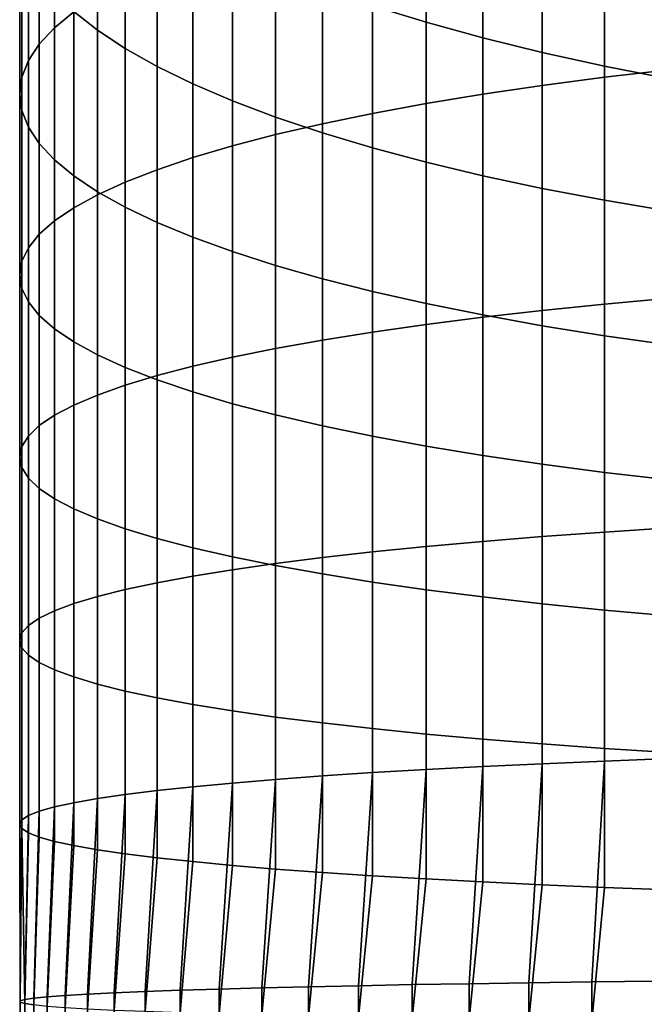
# Model space of a CAD drawing. Header units: metres. Extents: x -22 to 95, y -240 to 22.
# Tile 32 of 180: x -13.5 to -7.42, y -44.24 to -34.67. Entities that reach past the tile are written whole.
import ezdxf

# ---------------------------------------------------------------- set-up
doc = ezdxf.new("R2010")
doc.units = ezdxf.units.M
doc.layers.add('solid_10_151_013_XXX', color=7, linetype='CONTINUOUS')

msp = doc.modelspace()

# ---------------------------------------------------------------- linework, layer by layer
at = {"layer": 'solid_10_151_013_XXX'}
for points in [[(-13.161527, -34.745075, 289.095886), (-12.972383, -34.588436, 289.812195), (-12.972383, -32.698956, 289.359375), (-13.161527, -32.884022, 288.649872)], [(-13.309258, -34.903736, 288.370331), (-13.161527, -34.745075, 289.095886), (-13.161527, -32.884022, 288.649872), (-13.309258, -33.071476, 287.931213)], [(-12.742425, -34.767593, 281.42868), (-12.972383, -34.585495, 282.126801), (-12.972383, -33.002346, 281.679962), (-12.742425, -33.212128, 280.989655)], [(-8.417112, -35.304695, 296.902191), (-7.812062, -35.225227, 297.350525), (-7.812062, -33.034775, 296.917114), (-8.417112, -33.13205, 296.47226)], [(-7.812062, -35.225227, 297.350525), (-7.182433, -35.15181, 297.764801), (-7.182433, -32.944901, 297.328094), (-7.812062, -33.034775, 296.917114)], [(-13.415114, -35.063915, 287.637817), (-13.309258, -34.903736, 288.370331), (-13.309258, -33.071476, 287.931213), (-13.415114, -33.260723, 287.205688)], [(-8.995679, -35.389957, 296.421112), (-8.417112, -35.304695, 296.902191), (-8.417112, -33.13205, 296.47226), (-8.995679, -33.236416, 295.994995)], [(-12.472374, -34.946156, 280.744141), (-12.742425, -34.767593, 281.42868), (-12.742425, -33.212128, 280.989655), (-12.472374, -33.417831, 280.312775)], [(-9.545941, -34.691288, 276.122284), (-10.066169, -34.531292, 276.648773), (-10.066169, -33.166531, 276.204132), (-9.545941, -33.347385, 275.684418)], [(-13.478762, -35.225113, 286.900665), (-13.415114, -35.063915, 287.637817), (-13.415114, -33.260723, 287.205688), (-13.478762, -33.451176, 286.475525)], [(-9.545941, -35.480747, 295.908875), (-8.995679, -35.389957, 296.421112), (-8.995679, -33.236416, 295.994995), (-9.545941, -33.347553, 295.486786)], [(-12.163079, -35.120609, 280.075287), (-12.472374, -34.946156, 280.744141), (-12.472374, -33.417831, 280.312775), (-12.163079, -33.618805, 279.651428)], [(-10.066169, -35.576778, 295.367065), (-9.545941, -35.480747, 295.908875), (-9.545941, -33.347553, 295.486786), (-10.066169, -33.465103, 294.949219)], [(-8.995679, -34.842548, 275.624512), (-9.545941, -34.691288, 276.122284), (-9.545941, -33.347385, 275.684418), (-8.995679, -33.518368, 275.193115)], [(-13.5, -35.386814, 286.161194), (-13.478762, -35.225113, 286.900665), (-13.478762, -33.451176, 286.475525), (-13.5, -33.642223, 285.743103)], [(-10.554725, -35.677746, 294.797363), (-10.066169, -35.576778, 295.367065), (-10.066169, -33.465103, 294.949219), (-10.554725, -33.588699, 294.384003)], [(-11.010072, -35.78334, 294.201599), (-10.554725, -35.677746, 294.797363), (-10.554725, -33.588699, 294.384003), (-11.010072, -33.717953, 293.792908)], [(-8.417112, -34.984604, 275.157074), (-8.995679, -34.842548, 275.624512), (-8.995679, -33.518368, 275.193115), (-8.417112, -33.67894, 274.731689)], [(-13.478762, -35.548519, 285.421722), (-13.5, -35.386814, 286.161194), (-13.5, -33.642223, 285.743103), (-13.478762, -33.833275, 285.010651)], [(-11.815516, -35.290417, 279.424316), (-12.163079, -35.120609, 280.075287), (-12.163079, -33.618805, 279.651428), (-11.815516, -33.814423, 279.007721)], [(-7.812062, -35.117001, 274.721405), (-8.417112, -34.984604, 275.157074), (-8.417112, -33.67894, 274.731689), (-7.812062, -33.828598, 274.301636)], [(-11.430777, -35.893223, 293.581635), (-11.010072, -35.78334, 294.201599), (-11.010072, -33.717953, 293.792908), (-11.430777, -33.852459, 293.177826)], [(-13.415114, -35.709717, 284.68457), (-13.478762, -35.548519, 285.421722), (-13.478762, -33.833275, 285.010651), (-13.415114, -34.023724, 284.280518)], [(-11.430777, -35.455036, 278.793182), (-11.815516, -35.290417, 279.424316), (-11.815516, -33.814423, 279.007721), (-11.430777, -34.004066, 278.383667)], [(-11.815516, -36.007046, 292.939423), (-11.430777, -35.893223, 293.581635), (-11.430777, -33.852459, 293.177826), (-11.815516, -33.991791, 292.540649)], [(-7.182433, -35.239326, 274.318878), (-7.812062, -35.117001, 274.721405), (-7.812062, -33.828598, 274.301636), (-7.182433, -33.966869, 273.904297)], [(-12.163079, -36.124458, 292.276978), (-11.815516, -36.007046, 292.939423), (-11.815516, -33.991791, 292.540649), (-12.163079, -34.135513, 291.883423)], [(-13.309258, -35.869896, 283.952057), (-13.415114, -35.709717, 284.68457), (-13.415114, -34.023724, 284.280518), (-13.309258, -34.212975, 283.554962)], [(-11.010072, -35.613949, 278.18396), (-11.430777, -35.455036, 278.793182), (-11.430777, -34.004066, 278.383667), (-11.010072, -34.187141, 277.78125)], [(-12.472374, -36.245087, 291.596375), (-12.163079, -36.124458, 292.276978), (-12.163079, -34.135513, 291.883423), (-12.472374, -34.283173, 291.20816)], [(-13.161527, -36.028557, 283.226501), (-13.309258, -35.869896, 283.952057), (-13.309258, -34.212975, 283.554962), (-13.161527, -34.400429, 282.836304)], [(-10.554725, -35.766663, 277.59848), (-11.010072, -35.613949, 278.18396), (-11.010072, -34.187141, 277.78125), (-10.554725, -34.363064, 277.202332)], [(-12.742425, -36.368549, 290.89978), (-12.472374, -36.245087, 291.596375), (-12.472374, -34.283173, 291.20816), (-12.742425, -34.434307, 290.517029)], [(-10.066169, -35.912689, 277.038666), (-10.554725, -35.766663, 277.59848), (-10.554725, -34.363064, 277.202332), (-10.066169, -34.531292, 276.648773)], [(-12.972383, -36.185196, 282.510193), (-13.161527, -36.028557, 283.226501), (-13.161527, -34.400429, 282.836304), (-12.972383, -34.585495, 282.126801)], [(-12.972383, -36.494461, 290.189362), (-12.742425, -36.368549, 290.89978), (-12.742425, -34.434307, 290.517029), (-12.972383, -34.588436, 289.812195)], [(-9.545941, -36.051571, 276.506195), (-10.066169, -35.912689, 277.038666), (-10.066169, -34.531292, 276.648773), (-9.545941, -34.691288, 276.122284)], [(-13.161527, -36.622429, 289.467346), (-12.972383, -36.494461, 290.189362), (-12.972383, -34.588436, 289.812195), (-13.161527, -34.745075, 289.095886)], [(-12.742425, -36.339325, 281.805359), (-12.972383, -36.185196, 282.510193), (-12.972383, -34.585495, 282.126801), (-12.742425, -34.767593, 281.42868)], [(-13.309258, -36.752041, 288.736053), (-13.161527, -36.622429, 289.467346), (-13.161527, -34.745075, 289.095886), (-13.309258, -34.903736, 288.370331)], [(-8.995679, -36.182877, 276.002838), (-9.545941, -36.051571, 276.506195), (-9.545941, -34.691288, 276.122284), (-8.995679, -34.842548, 275.624512)], [(-12.472374, -36.490459, 281.114227), (-12.742425, -36.339325, 281.805359), (-12.742425, -34.767593, 281.42868), (-12.472374, -34.946156, 280.744141)], [(-8.417112, -36.306183, 275.53009), (-8.995679, -36.182877, 276.002838), (-8.995679, -34.842548, 275.624512), (-8.417112, -34.984604, 275.157074)], [(-13.415114, -36.882896, 287.997742), (-13.309258, -36.752041, 288.736053), (-13.309258, -34.903736, 288.370331), (-13.415114, -35.063915, 287.637817)], [(-12.163079, -36.638119, 280.438995), (-12.472374, -36.490459, 281.114227), (-12.472374, -34.946156, 280.744141), (-12.163079, -35.120609, 280.075287)], [(-7.812062, -36.421112, 275.089478), (-8.417112, -36.306183, 275.53009), (-8.417112, -34.984604, 275.157074), (-7.812062, -35.117001, 274.721405)], [(-13.478762, -37.014584, 287.254761), (-13.415114, -36.882896, 287.997742), (-13.415114, -35.063915, 287.637817), (-13.478762, -35.225113, 286.900665)], [(-11.815516, -36.781841, 279.781738), (-12.163079, -36.638119, 280.438995), (-12.163079, -35.120609, 280.075287), (-11.815516, -35.290417, 279.424316)], [(-7.182433, -36.527294, 274.682404), (-7.812062, -36.421112, 275.089478), (-7.812062, -35.117001, 274.721405), (-7.182433, -35.239326, 274.318878)], [(-13.5, -37.146687, 286.50943), (-13.478762, -37.014584, 287.254761), (-13.478762, -35.225113, 286.900665), (-13.5, -35.386814, 286.161194)], [(-8.417112, -37.492752, 297.245148), (-7.812062, -37.431217, 297.69632), (-7.812062, -35.225227, 297.350525), (-8.417112, -35.304695, 296.902191)], [(-7.812062, -37.431217, 297.69632), (-7.182433, -37.374367, 298.113159), (-7.182433, -35.15181, 297.764801), (-7.812062, -35.225227, 297.350525)], [(-11.430777, -36.921173, 279.144562), (-11.815516, -36.781841, 279.781738), (-11.815516, -35.290417, 279.424316), (-11.430777, -35.455036, 278.793182)], [(-8.995679, -37.558769, 296.761078), (-8.417112, -37.492752, 297.245148), (-8.417112, -35.304695, 296.902191), (-8.995679, -35.389957, 296.421112)], [(-13.478762, -37.278786, 285.764099), (-13.5, -37.146687, 286.50943), (-13.5, -35.386814, 286.161194), (-13.478762, -35.548519, 285.421722)], [(-9.545941, -37.62907, 296.245636), (-8.995679, -37.558769, 296.761078), (-8.995679, -35.389957, 296.421112), (-9.545941, -35.480747, 295.908875)], [(-11.010072, -37.055679, 278.52948), (-11.430777, -36.921173, 279.144562), (-11.430777, -35.455036, 278.793182), (-11.010072, -35.613949, 278.18396)], [(-10.066169, -37.70343, 295.700409), (-9.545941, -37.62907, 296.245636), (-9.545941, -35.480747, 295.908875), (-10.066169, -35.576778, 295.367065)], [(-13.415114, -37.410473, 285.021118), (-13.478762, -37.278786, 285.764099), (-13.478762, -35.548519, 285.421722), (-13.415114, -35.709717, 284.68457)], [(-10.554725, -37.184933, 277.938385), (-11.010072, -37.055679, 278.52948), (-11.010072, -35.613949, 278.18396), (-10.554725, -35.766663, 277.59848)], [(-10.554725, -37.781612, 295.127136), (-10.066169, -37.70343, 295.700409), (-10.066169, -35.576778, 295.367065), (-10.554725, -35.677746, 294.797363)], [(-13.309258, -37.541328, 284.282806), (-13.415114, -37.410473, 285.021118), (-13.415114, -35.709717, 284.68457), (-13.309258, -35.869896, 283.952057)], [(-11.010072, -37.863373, 294.527649), (-10.554725, -37.781612, 295.127136), (-10.554725, -35.677746, 294.797363), (-11.010072, -35.78334, 294.201599)], [(-11.430777, -37.948456, 293.903778), (-11.010072, -37.863373, 294.527649), (-11.010072, -35.78334, 294.201599), (-11.430777, -35.893223, 293.581635)], [(-10.066169, -37.308529, 277.373169), (-10.554725, -37.184933, 277.938385), (-10.554725, -35.766663, 277.59848), (-10.066169, -35.912689, 277.038666)], [(-13.161527, -37.670944, 283.551483), (-13.309258, -37.541328, 284.282806), (-13.309258, -35.869896, 283.952057), (-13.161527, -36.028557, 283.226501)], [(-11.815516, -38.036594, 293.257538), (-11.430777, -37.948456, 293.903778), (-11.430777, -35.893223, 293.581635), (-11.815516, -36.007046, 292.939423)], [(-9.545941, -37.426079, 276.835632), (-10.066169, -37.308529, 277.373169), (-10.066169, -35.912689, 277.038666), (-9.545941, -36.051571, 276.506195)], [(-12.972383, -37.798908, 282.829498), (-13.161527, -37.670944, 283.551483), (-13.161527, -36.028557, 283.226501), (-12.972383, -36.185196, 282.510193)], [(-12.163079, -38.127506, 292.590942), (-11.815516, -38.036594, 293.257538), (-11.815516, -36.007046, 292.939423), (-12.163079, -36.124458, 292.276978)], [(-8.995679, -37.537216, 276.327393), (-9.545941, -37.426079, 276.835632), (-9.545941, -36.051571, 276.506195), (-8.995679, -36.182877, 276.002838)], [(-12.742425, -37.92482, 282.11908), (-12.972383, -37.798908, 282.829498), (-12.972383, -36.185196, 282.510193), (-12.742425, -36.339325, 281.805359)], [(-12.472374, -38.220913, 291.906067), (-12.163079, -38.127506, 292.590942), (-12.163079, -36.124458, 292.276978), (-12.472374, -36.245087, 291.596375)], [(-8.417112, -37.641582, 275.850128), (-8.995679, -37.537216, 276.327393), (-8.995679, -36.182877, 276.002838), (-8.417112, -36.306183, 275.53009)], [(-12.742425, -38.316513, 291.205109), (-12.472374, -38.220913, 291.906067), (-12.472374, -36.245087, 291.596375), (-12.742425, -36.368549, 290.89978)], [(-12.972383, -38.414009, 290.490234), (-12.742425, -38.316513, 291.205109), (-12.742425, -36.368549, 290.89978), (-12.972383, -36.494461, 290.189362)], [(-12.472374, -38.048286, 281.422485), (-12.742425, -37.92482, 282.11908), (-12.742425, -36.339325, 281.805359), (-12.472374, -36.490459, 281.114227)], [(-7.812062, -37.738857, 275.405273), (-8.417112, -37.641582, 275.850128), (-8.417112, -36.306183, 275.53009), (-7.812062, -36.421112, 275.089478)], [(-7.182433, -37.828732, 274.994293), (-7.812062, -37.738857, 275.405273), (-7.812062, -36.421112, 275.089478), (-7.182433, -36.527294, 274.682404)], [(-13.161527, -38.513096, 289.763702), (-12.972383, -38.414009, 290.490234), (-12.972383, -36.494461, 290.189362), (-13.161527, -36.622429, 289.467346)], [(-12.163079, -38.168915, 280.741882), (-12.472374, -38.048286, 281.422485), (-12.472374, -36.490459, 281.114227), (-12.163079, -36.638119, 280.438995)], [(-13.309258, -38.613457, 289.027832), (-13.161527, -38.513096, 289.763702), (-13.161527, -36.622429, 289.467346), (-13.309258, -36.752041, 288.736053)], [(-11.815516, -38.286324, 280.079437), (-12.163079, -38.168915, 280.741882), (-12.163079, -36.638119, 280.438995), (-11.815516, -36.781841, 279.781738)], [(-13.415114, -38.714783, 288.284882), (-13.309258, -38.613457, 289.027832), (-13.309258, -36.752041, 288.736053), (-13.415114, -36.882896, 287.997742)], [(-11.430777, -38.40015, 279.437225), (-11.815516, -38.286324, 280.079437), (-11.815516, -36.781841, 279.781738), (-11.430777, -36.921173, 279.144562)], [(-13.478762, -38.81675, 287.537262), (-13.415114, -38.714783, 288.284882), (-13.415114, -36.882896, 287.997742), (-13.478762, -37.014584, 287.254761)], [(-11.010072, -38.510033, 278.817261), (-11.430777, -38.40015, 279.437225), (-11.430777, -36.921173, 279.144562), (-11.010072, -37.055679, 278.52948)], [(-13.5, -38.919037, 286.787231), (-13.478762, -38.81675, 287.537262), (-13.478762, -37.014584, 287.254761), (-13.5, -37.146687, 286.50943)], [(-10.554725, -38.615623, 278.221497), (-11.010072, -38.510033, 278.817261), (-11.010072, -37.055679, 278.52948), (-10.554725, -37.184933, 277.938385)], [(-13.478762, -39.021324, 286.037231), (-13.5, -38.919037, 286.787231), (-13.5, -37.146687, 286.50943), (-13.478762, -37.278786, 285.764099)], [(-10.066169, -38.716595, 277.651794), (-10.554725, -38.615623, 278.221497), (-10.554725, -37.184933, 277.938385), (-10.066169, -37.308529, 277.373169)], [(-13.415114, -39.123291, 285.289581), (-13.478762, -39.021324, 286.037231), (-13.478762, -37.278786, 285.764099), (-13.415114, -37.410473, 285.021118)], [(-9.545941, -38.812626, 277.109985), (-10.066169, -38.716595, 277.651794), (-10.066169, -37.308529, 277.373169), (-9.545941, -37.426079, 276.835632)], [(-13.309258, -39.224617, 284.546661), (-13.415114, -39.123291, 285.289581), (-13.415114, -37.410473, 285.021118), (-13.309258, -37.541328, 284.282806)], [(-8.995679, -38.903416, 276.597748), (-9.545941, -38.812626, 277.109985), (-9.545941, -37.426079, 276.835632), (-8.995679, -37.537216, 276.327393)], [(-8.417112, -39.692738, 297.500641), (-7.812062, -39.649239, 297.953888), (-7.812062, -37.431217, 297.69632), (-8.417112, -37.492752, 297.245148)], [(-7.812062, -39.649239, 297.953888), (-7.182433, -39.609047, 298.372681), (-7.182433, -37.374367, 298.113159), (-7.812062, -37.431217, 297.69632)], [(-8.995679, -39.73941, 297.014313), (-8.417112, -39.692738, 297.500641), (-8.417112, -37.492752, 297.245148), (-8.995679, -37.558769, 296.761078)], [(-8.417112, -38.988678, 276.116669), (-8.995679, -38.903416, 276.597748), (-8.995679, -37.537216, 276.327393), (-8.417112, -37.641582, 275.850128)], [(-13.161527, -39.324978, 283.81076), (-13.309258, -39.224617, 284.546661), (-13.309258, -37.541328, 284.282806), (-13.161527, -37.670944, 283.551483)], [(-10.066169, -39.841679, 295.94873), (-9.545941, -39.789108, 296.49646), (-9.545941, -37.62907, 296.245636), (-10.066169, -37.70343, 295.700409)], [(-9.545941, -39.789108, 296.49646), (-8.995679, -39.73941, 297.014313), (-8.995679, -37.558769, 296.761078), (-9.545941, -37.62907, 296.245636)], [(-12.972383, -39.424065, 283.084229), (-13.161527, -39.324978, 283.81076), (-13.161527, -37.670944, 283.551483), (-12.972383, -37.798908, 282.829498)], [(-10.554725, -39.89695, 295.372803), (-10.066169, -39.841679, 295.94873), (-10.066169, -37.70343, 295.700409), (-10.554725, -37.781612, 295.127136)], [(-7.812062, -39.068142, 275.668304), (-8.417112, -38.988678, 276.116669), (-8.417112, -37.641582, 275.850128), (-7.812062, -37.738857, 275.405273)], [(-12.742425, -39.521561, 282.369385), (-12.972383, -39.424065, 283.084229), (-12.972383, -37.798908, 282.829498), (-12.742425, -37.92482, 282.11908)], [(-11.010072, -39.95475, 294.770508), (-10.554725, -39.89695, 295.372803), (-10.554725, -37.781612, 295.127136), (-11.010072, -37.863373, 294.527649)], [(-7.182433, -39.141563, 275.254059), (-7.812062, -39.068142, 275.668304), (-7.812062, -37.738857, 275.405273), (-7.182433, -37.828732, 274.994293)], [(-11.430777, -40.0149, 294.143768), (-11.010072, -39.95475, 294.770508), (-11.010072, -37.863373, 294.527649), (-11.430777, -37.948456, 293.903778)], [(-12.472374, -39.617161, 281.668396), (-12.742425, -39.521561, 282.369385), (-12.742425, -37.92482, 282.11908), (-12.472374, -38.048286, 281.422485)], [(-11.815516, -40.077209, 293.494537), (-11.430777, -40.0149, 294.143768), (-11.430777, -37.948456, 293.903778), (-11.815516, -38.036594, 293.257538)], [(-12.163079, -39.710567, 280.983521), (-12.472374, -39.617161, 281.668396), (-12.472374, -38.048286, 281.422485), (-12.163079, -38.168915, 280.741882)], [(-12.163079, -40.141479, 292.824829), (-11.815516, -40.077209, 293.494537), (-11.815516, -38.036594, 293.257538), (-12.163079, -38.127506, 292.590942)], [(-12.472374, -40.207512, 292.13678), (-12.163079, -40.141479, 292.824829), (-12.163079, -38.127506, 292.590942), (-12.472374, -38.220913, 291.906067)], [(-11.815516, -39.801479, 280.316925), (-12.163079, -39.710567, 280.983521), (-12.163079, -38.168915, 280.741882), (-11.815516, -38.286324, 280.079437)], [(-12.742425, -40.275097, 291.432556), (-12.472374, -40.207512, 292.13678), (-12.472374, -38.220913, 291.906067), (-12.742425, -38.316513, 291.205109)], [(-11.430777, -39.889618, 279.670685), (-11.815516, -39.801479, 280.316925), (-11.815516, -38.286324, 280.079437), (-11.430777, -38.40015, 279.437225)], [(-12.972383, -40.344025, 290.714386), (-12.742425, -40.275097, 291.432556), (-12.742425, -38.316513, 291.205109), (-12.972383, -38.414009, 290.490234)], [(-13.161527, -40.41407, 289.984467), (-12.972383, -40.344025, 290.714386), (-12.972383, -38.414009, 290.490234), (-13.161527, -38.513096, 289.763702)], [(-11.010072, -39.974701, 279.046844), (-11.430777, -39.889618, 279.670685), (-11.430777, -38.40015, 279.437225), (-11.010072, -38.510033, 278.817261)], [(-13.309258, -40.485023, 289.245178), (-13.161527, -40.41407, 289.984467), (-13.161527, -38.513096, 289.763702), (-13.309258, -38.613457, 289.027832)], [(-10.554725, -40.056461, 278.447327), (-11.010072, -39.974701, 279.046844), (-11.010072, -38.510033, 278.817261), (-10.554725, -38.615623, 278.221497)], [(-13.415114, -40.556656, 288.498779), (-13.309258, -40.485023, 289.245178), (-13.309258, -38.613457, 289.027832), (-13.415114, -38.714783, 288.284882)], [(-10.066169, -40.134647, 277.874084), (-10.554725, -40.056461, 278.447327), (-10.554725, -38.615623, 278.221497), (-10.066169, -38.716595, 277.651794)], [(-13.478762, -40.628742, 287.747681), (-13.415114, -40.556656, 288.498779), (-13.415114, -38.714783, 288.284882), (-13.478762, -38.81675, 287.537262)], [(-9.545941, -40.209003, 277.328857), (-10.066169, -40.134647, 277.874084), (-10.066169, -38.716595, 277.651794), (-9.545941, -38.812626, 277.109985)], [(-13.5, -40.701054, 286.994171), (-13.478762, -40.628742, 287.747681), (-13.478762, -38.81675, 287.537262), (-13.5, -38.919037, 286.787231)], [(-8.995679, -40.279305, 276.813416), (-9.545941, -40.209003, 277.328857), (-9.545941, -38.812626, 277.109985), (-8.995679, -38.903416, 276.597748)], [(-13.478762, -40.773365, 286.240692), (-13.5, -40.701054, 286.994171), (-13.5, -38.919037, 286.787231), (-13.478762, -39.021324, 286.037231)], [(-8.417112, -40.345325, 276.329315), (-8.995679, -40.279305, 276.813416), (-8.995679, -38.903416, 276.597748), (-8.417112, -38.988678, 276.116669)], [(-13.415114, -40.845451, 285.489594), (-13.478762, -40.773365, 286.240692), (-13.478762, -39.021324, 286.037231), (-13.415114, -39.123291, 285.289581)], [(-7.812062, -40.406857, 275.878143), (-8.417112, -40.345325, 276.329315), (-8.417112, -38.988678, 276.116669), (-7.812062, -39.068142, 275.668304)], [(-7.182433, -40.463707, 275.461304), (-7.812062, -40.406857, 275.878143), (-7.812062, -39.068142, 275.668304), (-7.182433, -39.141563, 275.254059)], [(-13.309258, -40.917084, 284.743195), (-13.415114, -40.845451, 285.489594), (-13.415114, -39.123291, 285.289581), (-13.309258, -39.224617, 284.546661)], [(-13.161527, -40.988033, 284.003906), (-13.309258, -40.917084, 284.743195), (-13.309258, -39.224617, 284.546661), (-13.161527, -39.324978, 283.81076)], [(-12.972383, -41.058083, 283.273987), (-13.161527, -40.988033, 284.003906), (-13.161527, -39.324978, 283.81076), (-12.972383, -39.424065, 283.084229)], [(-12.742425, -41.12701, 282.555817), (-12.972383, -41.058083, 283.273987), (-12.972383, -39.424065, 283.084229), (-12.742425, -39.521561, 282.369385)], [(-12.472374, -41.194595, 281.851593), (-12.742425, -41.12701, 282.555817), (-12.742425, -39.521561, 282.369385), (-12.472374, -39.617161, 281.668396)], [(-12.163079, -41.260628, 281.163544), (-12.472374, -41.194595, 281.851593), (-12.472374, -39.617161, 281.668396), (-12.163079, -39.710567, 280.983521)], [(-7.812062, -41.875759, 298.122864), (-7.182433, -41.852295, 298.542908), (-7.182433, -39.609047, 298.372681), (-7.812062, -39.649239, 297.953888)], [(-11.815516, -41.324898, 280.493835), (-12.163079, -41.260628, 281.163544), (-12.163079, -39.710567, 280.983521), (-11.815516, -39.801479, 280.316925)], [(-9.545941, -41.957432, 296.661011), (-8.995679, -41.928413, 297.18045), (-8.995679, -39.73941, 297.014313), (-9.545941, -39.789108, 296.49646)], [(-8.995679, -41.928413, 297.18045), (-8.417112, -41.901161, 297.668243), (-8.417112, -39.692738, 297.500641), (-8.995679, -39.73941, 297.014313)], [(-8.417112, -41.901161, 297.668243), (-7.812062, -41.875759, 298.122864), (-7.812062, -39.649239, 297.953888), (-8.417112, -39.692738, 297.500641)], [(-11.430777, -41.387207, 279.844604), (-11.815516, -41.324898, 280.493835), (-11.815516, -39.801479, 280.316925), (-11.430777, -39.889618, 279.670685)], [(-10.066169, -41.988125, 296.111603), (-9.545941, -41.957432, 296.661011), (-9.545941, -39.789108, 296.49646), (-10.066169, -39.841679, 295.94873)], [(-11.010072, -41.447357, 279.217865), (-11.430777, -41.387207, 279.844604), (-11.430777, -39.889618, 279.670685), (-11.010072, -39.974701, 279.046844)], [(-11.010072, -42.054146, 294.92984), (-10.554725, -42.020397, 295.533936), (-10.554725, -39.89695, 295.372803), (-11.010072, -39.95475, 294.770508)], [(-10.554725, -42.020397, 295.533936), (-10.066169, -41.988125, 296.111603), (-10.066169, -39.841679, 295.94873), (-10.554725, -39.89695, 295.372803)], [(-11.815516, -42.125648, 293.649963), (-11.430777, -42.089268, 294.301178), (-11.430777, -40.0149, 294.143768), (-11.815516, -40.077209, 293.494537)], [(-11.430777, -42.089268, 294.301178), (-11.010072, -42.054146, 294.92984), (-11.010072, -39.95475, 294.770508), (-11.430777, -40.0149, 294.143768)], [(-10.554725, -41.505157, 278.61557), (-11.010072, -41.447357, 279.217865), (-11.010072, -39.974701, 279.046844), (-10.554725, -40.056461, 278.447327)], [(-12.163079, -42.163174, 292.978241), (-11.815516, -42.125648, 293.649963), (-11.815516, -40.077209, 293.494537), (-12.163079, -40.141479, 292.824829)], [(-10.066169, -41.560429, 278.039642), (-10.554725, -41.505157, 278.61557), (-10.554725, -40.056461, 278.447327), (-10.066169, -40.134647, 277.874084)], [(-12.742425, -42.241192, 291.581757), (-12.472374, -42.201729, 292.288116), (-12.472374, -40.207512, 292.13678), (-12.742425, -40.275097, 291.432556)], [(-12.472374, -42.201729, 292.288116), (-12.163079, -42.163174, 292.978241), (-12.163079, -40.141479, 292.824829), (-12.472374, -40.207512, 292.13678)], [(-9.545941, -41.612999, 277.491913), (-10.066169, -41.560429, 278.039642), (-10.066169, -40.134647, 277.874084), (-9.545941, -40.209003, 277.328857)], [(-8.995679, -41.662697, 276.97406), (-9.545941, -41.612999, 277.491913), (-9.545941, -40.209003, 277.328857), (-8.995679, -40.279305, 276.813416)], [(-12.972383, -42.281437, 290.861389), (-12.742425, -42.241192, 291.581757), (-12.742425, -40.275097, 291.432556), (-12.972383, -40.344025, 290.714386)], [(-8.417112, -41.70937, 276.487732), (-8.995679, -41.662697, 276.97406), (-8.995679, -40.279305, 276.813416), (-8.417112, -40.345325, 276.329315)], [(-13.161527, -42.322338, 290.129303), (-12.972383, -42.281437, 290.861389), (-12.972383, -40.344025, 290.714386), (-13.161527, -40.41407, 289.984467)], [(-7.812062, -41.752869, 276.034485), (-8.417112, -41.70937, 276.487732), (-8.417112, -40.345325, 276.329315), (-7.812062, -40.406857, 275.878143)], [(-7.182433, -41.79306, 275.615692), (-7.812062, -41.752869, 276.034485), (-7.812062, -40.406857, 275.878143), (-7.182433, -40.463707, 275.461304)], [(-13.415114, -42.40559, 288.639099), (-13.309258, -42.363766, 289.387756), (-13.309258, -40.485023, 289.245178), (-13.415114, -40.556656, 288.498779)], [(-13.309258, -42.363766, 289.387756), (-13.161527, -42.322338, 290.129303), (-13.161527, -40.41407, 289.984467), (-13.309258, -40.485023, 289.245178)], [(-13.478762, -42.447681, 287.885712), (-13.415114, -42.40559, 288.639099), (-13.415114, -40.556656, 288.498779), (-13.478762, -40.628742, 287.747681)], [(-13.5, -42.489902, 287.129944), (-13.478762, -42.447681, 287.885712), (-13.478762, -40.628742, 287.747681), (-13.5, -40.701054, 286.994171)], [(-13.478762, -42.532124, 286.374176), (-13.5, -42.489902, 287.129944), (-13.5, -40.701054, 286.994171), (-13.478762, -40.773365, 286.240692)], [(-13.415114, -42.574215, 285.620758), (-13.478762, -42.532124, 286.374176), (-13.478762, -40.773365, 286.240692), (-13.415114, -40.845451, 285.489594)], [(-13.309258, -42.616039, 284.872131), (-13.415114, -42.574215, 285.620758), (-13.415114, -40.845451, 285.489594), (-13.309258, -40.917084, 284.743195)], [(-13.161527, -42.657467, 284.130585), (-13.309258, -42.616039, 284.872131), (-13.309258, -40.917084, 284.743195), (-13.161527, -40.988033, 284.003906)], [(-12.972383, -42.698368, 283.398468), (-13.161527, -42.657467, 284.130585), (-13.161527, -40.988033, 284.003906), (-12.972383, -41.058083, 283.273987)], [(-12.742425, -42.738613, 282.678101), (-12.972383, -42.698368, 283.398468), (-12.972383, -41.058083, 283.273987), (-12.742425, -41.12701, 282.555817)], [(-12.472374, -42.778072, 281.971741), (-12.742425, -42.738613, 282.678101), (-12.742425, -41.12701, 282.555817), (-12.472374, -41.194595, 281.851593)], [(-12.163079, -42.816631, 281.281616), (-12.472374, -42.778072, 281.971741), (-12.472374, -41.194595, 281.851593), (-12.163079, -41.260628, 281.163544)], [(-11.815516, -42.854156, 280.609894), (-12.163079, -42.816631, 281.281616), (-12.163079, -41.260628, 281.163544), (-11.815516, -41.324898, 280.493835)], [(-11.430777, -42.890537, 279.958679), (-11.815516, -42.854156, 280.609894), (-11.815516, -41.324898, 280.493835), (-11.430777, -41.387207, 279.844604)], [(-11.010072, -42.925659, 279.330048), (-11.430777, -42.890537, 279.958679), (-11.430777, -41.387207, 279.844604), (-11.010072, -41.447357, 279.217865)], [(-10.554725, -42.959408, 278.725922), (-11.010072, -42.925659, 279.330048), (-11.010072, -41.447357, 279.217865), (-10.554725, -41.505157, 278.61557)], [(-10.066169, -42.99168, 278.148254), (-10.554725, -42.959408, 278.725922), (-10.554725, -41.505157, 278.61557), (-10.066169, -41.560429, 278.039642)], [(-9.545941, -43.022373, 277.598846), (-10.066169, -42.99168, 278.148254), (-10.066169, -41.560429, 278.039642), (-9.545941, -41.612999, 277.491913)], [(-8.995679, -43.051392, 277.079437), (-9.545941, -43.022373, 277.598846), (-9.545941, -41.612999, 277.491913), (-8.995679, -41.662697, 276.97406)], [(-8.417112, -43.078644, 276.591644), (-8.995679, -43.051392, 277.079437), (-8.995679, -41.662697, 276.97406), (-8.417112, -41.70937, 276.487732)], [(-7.812062, -43.104042, 276.137024), (-8.417112, -43.078644, 276.591644), (-8.417112, -41.70937, 276.487732), (-7.812062, -41.752869, 276.034485)], [(-7.182433, -43.12751, 275.716949), (-7.812062, -43.104042, 276.137024), (-7.812062, -41.752869, 276.034485), (-7.182433, -41.79306, 275.615692)], [(-9.681279, -44.050438, 296.600372), (-9.128361, -44.041061, 297.137634), (-8.995679, -41.928413, 297.18045), (-9.545941, -41.957432, 296.661011)], [(-9.128361, -44.041061, 297.137634), (-8.545669, -44.032249, 297.642456), (-8.417112, -41.901161, 297.668243), (-8.995679, -41.928413, 297.18045)], [(-8.545669, -44.032249, 297.642456), (-7.935101, -44.024033, 298.11322), (-7.812062, -41.875759, 298.122864), (-8.417112, -41.901161, 297.668243)], [(-7.935101, -44.024033, 298.11322), (-7.298651, -44.016438, 298.54834), (-7.182433, -41.852295, 298.542908), (-7.812062, -41.875759, 298.122864)], [(-11.14387, -44.081654, 294.811981), (-10.690681, -44.07077, 295.435638), (-10.554725, -42.020397, 295.533936), (-11.010072, -42.054146, 294.92984)], [(-10.690681, -44.07077, 295.435638), (-10.20262, -44.060352, 296.03241), (-10.066169, -41.988125, 296.111603), (-10.554725, -42.020397, 295.533936)], [(-10.20262, -44.060352, 296.03241), (-9.681279, -44.050438, 296.600372), (-9.545941, -41.957432, 296.661011), (-10.066169, -41.988125, 296.111603)], [(-12.280032, -44.116768, 292.800385), (-11.939844, -44.104691, 293.492188), (-11.815516, -42.125648, 293.649963), (-12.163079, -42.163174, 292.978241)], [(-11.939844, -44.104691, 293.492188), (-11.560712, -44.092976, 294.163452), (-11.430777, -42.089268, 294.301178), (-11.815516, -42.125648, 293.649963)], [(-11.560712, -44.092976, 294.163452), (-11.14387, -44.081654, 294.811981), (-11.010072, -42.054146, 294.92984), (-11.430777, -42.089268, 294.301178)], [(-12.839263, -44.141834, 291.364227), (-12.580164, -44.129162, 292.090302), (-12.472374, -42.201729, 292.288116), (-12.742425, -42.241192, 291.581757)], [(-12.580164, -44.129162, 292.090302), (-12.280032, -44.116768, 292.800385), (-12.163079, -42.163174, 292.978241), (-12.472374, -42.201729, 292.288116)], [(-13.36259, -44.18111, 289.114105), (-13.231114, -44.16785, 289.873718), (-13.161527, -42.322338, 290.129303), (-13.309258, -42.363766, 289.387756)], [(-13.231114, -44.16785, 289.873718), (-13.056482, -44.154747, 290.624573), (-12.972383, -42.281437, 290.861389), (-13.161527, -42.322338, 290.129303)], [(-13.056482, -44.154747, 290.624573), (-12.839263, -44.141834, 291.364227), (-12.742425, -42.241192, 291.581757), (-12.972383, -42.281437, 290.861389)], [(-13.494494, -44.207912, 287.578583), (-13.450479, -44.194481, 288.348236), (-13.415114, -42.40559, 288.639099), (-13.478762, -42.447681, 287.885712)], [(-13.450479, -44.194481, 288.348236), (-13.36259, -44.18111, 289.114105), (-13.309258, -42.363766, 289.387756), (-13.415114, -42.40559, 288.639099)], [(-13.494494, -44.221371, 286.807709), (-13.494494, -44.207912, 287.578583), (-13.478762, -42.447681, 287.885712), (-13.5, -42.489902, 287.129944)], [(-13.450479, -44.234802, 286.038055), (-13.494494, -44.221371, 286.807709), (-13.5, -42.489902, 287.129944), (-13.478762, -42.532124, 286.374176)], [(-13.450479, -44.234802, 286.038055), (-13.478762, -42.532124, 286.374176), (-13.415114, -42.574215, 285.620758)], [(-13.450479, -44.234802, 286.038055), (-13.415114, -42.574215, 285.620758), (-13.309258, -42.616039, 284.872131), (-13.36259, -44.248173, 285.272186)], [(-13.36259, -44.248173, 285.272186), (-13.309258, -42.616039, 284.872131), (-13.161527, -42.657467, 284.130585), (-13.231114, -44.261433, 284.512573)], [(-13.231114, -44.261433, 284.512573), (-13.161527, -42.657467, 284.130585), (-12.972383, -42.698368, 283.398468), (-13.056482, -44.274536, 283.761719)], [(-13.056482, -44.274536, 283.761719), (-12.972383, -42.698368, 283.398468), (-12.742425, -42.738613, 282.678101), (-12.839263, -44.287449, 283.022064)], [(-12.839263, -44.287449, 283.022064), (-12.742425, -42.738613, 282.678101), (-12.472374, -42.778072, 281.971741), (-12.580164, -44.300121, 282.29599)], [(-12.580164, -44.300121, 282.29599), (-12.472374, -42.778072, 281.971741), (-12.163079, -42.816631, 281.281616), (-12.280032, -44.312515, 281.585907)], [(-12.280032, -44.312515, 281.585907), (-12.163079, -42.816631, 281.281616), (-11.815516, -42.854156, 280.609894), (-11.939844, -44.324593, 280.894104)], [(-11.939844, -44.324593, 280.894104), (-11.815516, -42.854156, 280.609894), (-11.430777, -42.890537, 279.958679), (-11.560712, -44.336308, 280.222839)], [(-11.560712, -44.336308, 280.222839), (-11.430777, -42.890537, 279.958679), (-11.010072, -42.925659, 279.330048), (-11.14387, -44.34763, 279.57431)], [(-11.14387, -44.34763, 279.57431), (-11.010072, -42.925659, 279.330048), (-10.554725, -42.959408, 278.725922), (-10.690681, -44.358517, 278.950653)], [(-10.690681, -44.358517, 278.950653), (-10.554725, -42.959408, 278.725922), (-10.066169, -42.99168, 278.148254), (-10.20262, -44.368931, 278.353882)], [(-10.20262, -44.368931, 278.353882), (-10.066169, -42.99168, 278.148254), (-9.545941, -43.022373, 277.598846), (-9.681279, -44.378845, 277.785919)], [(-9.681279, -44.378845, 277.785919), (-9.545941, -43.022373, 277.598846), (-8.995679, -43.051392, 277.079437), (-9.128361, -44.388222, 277.248657)], [(-9.128361, -44.388222, 277.248657), (-8.995679, -43.051392, 277.079437), (-8.417112, -43.078644, 276.591644), (-8.545669, -44.397034, 276.743835)], [(-8.545669, -44.397034, 276.743835), (-8.417112, -43.078644, 276.591644), (-7.812062, -43.104042, 276.137024), (-7.935101, -44.405251, 276.273071)], [(-7.935101, -44.405251, 276.273071), (-7.812062, -43.104042, 276.137024), (-7.182433, -43.12751, 275.716949), (-7.298651, -44.412846, 275.837952)], [(-9.681277, -238.329926, 299.991547), (-9.128359, -238.320557, 300.528809), (-9.128361, -44.041061, 297.137634), (-9.681279, -44.050438, 296.600372)], [(-9.128359, -238.320557, 300.528809), (-8.545666, -238.311737, 301.03363), (-8.545669, -44.032249, 297.642456), (-9.128361, -44.041061, 297.137634)], [(-8.545666, -238.311737, 301.03363), (-7.935099, -238.303528, 301.504364), (-7.935101, -44.024033, 298.11322), (-8.545669, -44.032249, 297.642456)], [(-7.935099, -238.303528, 301.504364), (-7.298648, -238.295929, 301.939514), (-7.298651, -44.016438, 298.54834), (-7.935101, -44.024033, 298.11322)], [(-13.056481, -238.434235, 294.015747), (-12.839262, -238.421326, 294.755402), (-12.839263, -44.141834, 291.364227), (-13.056482, -44.154747, 290.624573)], [(-12.839262, -238.421326, 294.755402), (-12.580163, -238.408661, 295.481476), (-12.580164, -44.129162, 292.090302), (-12.839263, -44.141834, 291.364227)], [(-12.580163, -238.408661, 295.481476), (-12.280031, -238.396255, 296.191559), (-12.280032, -44.116768, 292.800385), (-12.580164, -44.129162, 292.090302)], [(-12.280031, -238.396255, 296.191559), (-11.939844, -238.384186, 296.883362), (-11.939844, -44.104691, 293.492188), (-12.280032, -44.116768, 292.800385)], [(-11.939844, -238.384186, 296.883362), (-11.560711, -238.372467, 297.554626), (-11.560712, -44.092976, 294.163452), (-11.939844, -44.104691, 293.492188)], [(-11.560711, -238.372467, 297.554626), (-11.143869, -238.361145, 298.203125), (-11.14387, -44.081654, 294.811981), (-11.560712, -44.092976, 294.163452)], [(-11.143869, -238.361145, 298.203125), (-10.690679, -238.350266, 298.826813), (-10.690681, -44.07077, 295.435638), (-11.14387, -44.081654, 294.811981)], [(-10.690679, -238.350266, 298.826813), (-10.202618, -238.339844, 299.423584), (-10.20262, -44.060352, 296.03241), (-10.690681, -44.07077, 295.435638)], [(-10.202618, -238.339844, 299.423584), (-9.681277, -238.329926, 299.991547), (-9.681279, -44.050438, 296.600372), (-10.20262, -44.060352, 296.03241)], [(-13.494494, -238.487411, 290.969757), (-13.450479, -238.473969, 291.73941), (-13.450479, -44.194481, 288.348236), (-13.494494, -44.207912, 287.578583)], [(-13.494494, -238.50087, 290.198853), (-13.494494, -238.487411, 290.969757), (-13.494494, -44.207912, 287.578583), (-13.494494, -44.221371, 286.807709)], [(-13.450479, -238.514297, 289.42923), (-13.494494, -238.50087, 290.198853), (-13.494494, -44.221371, 286.807709), (-13.450479, -44.234802, 286.038055)], [(-13.450479, -238.473969, 291.73941), (-13.362589, -238.460602, 292.50528), (-13.36259, -44.18111, 289.114105), (-13.450479, -44.194481, 288.348236)], [(-13.362589, -238.527664, 288.663361), (-13.450479, -238.514297, 289.42923), (-13.450479, -44.234802, 286.038055), (-13.36259, -44.248173, 285.272186)], [(-13.362589, -238.460602, 292.50528), (-13.231114, -238.447342, 293.264862), (-13.231114, -44.16785, 289.873718), (-13.36259, -44.18111, 289.114105)], [(-13.231114, -238.447342, 293.264862), (-13.056481, -238.434235, 294.015747), (-13.056482, -44.154747, 290.624573), (-13.231114, -44.16785, 289.873718)]]:
    msp.add_3dface(points, dxfattribs=at)

doc.saveas('drawing.dxf')
